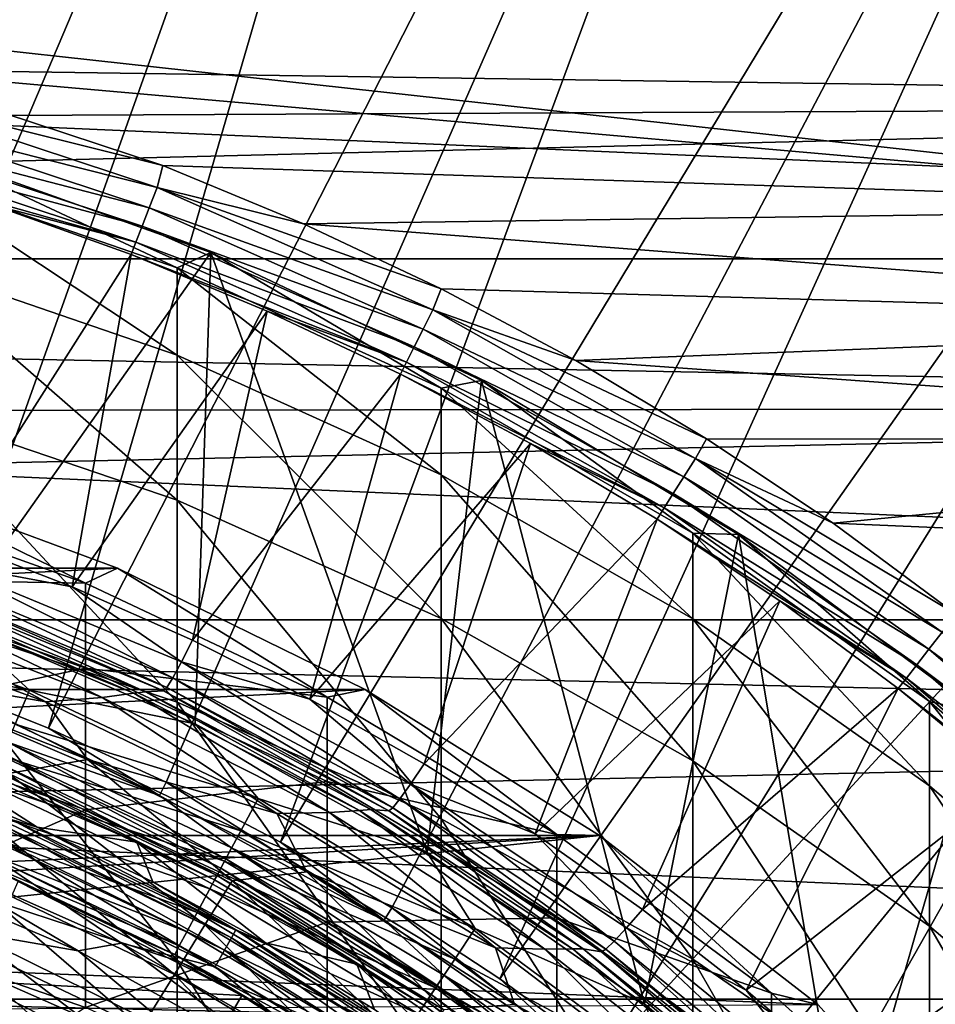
# Model space of a CAD drawing. Header units: metres. Extents: x -22 to 73, y -229 to 22.
# Tile 218 of 256: x 4.48 to 8.68, y 9.49 to 14. Entities that reach past the tile are written whole.
import ezdxf

# ---------------------------------------------------------------- set-up
doc = ezdxf.new("R2010")
doc.units = ezdxf.units.M
doc.layers.add('solid_509500_SW0001', color=7, linetype='CONTINUOUS')

msp = doc.modelspace()

# ---------------------------------------------------------------- linework, layer by layer
at = {"layer": 'solid_509500_SW0001'}
for points in [[(2.932623, 11.326458, 120.188515), (5.619987, 20.974077, 120.013718), (3.77059, 21.384079, 120.013718)], [(2.932623, 11.326458, 120.188515), (3.502535, 11.163385, 120.188515), (5.619987, 20.974077, 120.013718)], [(3.502535, 11.163385, 120.188515), (7.426612, 20.404449, 120.013718), (5.619987, 20.974077, 120.013718)], [(3.502535, 11.163385, 120.188515), (4.063456, 10.971657, 120.188515), (7.426612, 20.404449, 120.013718)], [(4.063456, 10.971657, 120.188515), (4.613945, 10.751764, 120.188515), (7.426612, 20.404449, 120.013718)], [(4.613945, 10.751764, 120.188515), (9.176717, 19.679533, 120.013718), (7.426612, 20.404449, 120.013718)], [(4.613945, 10.751764, 120.188515), (5.152592, 10.504272, 120.188515), (9.176717, 19.679533, 120.013718)], [(5.152592, 10.504272, 120.188515), (5.678011, 10.229815, 120.188515), (9.176717, 19.679533, 120.013718)], [(5.678011, 10.229815, 120.188515), (10.856981, 18.804842, 120.013718), (9.176717, 19.679533, 120.013718)], [(5.678011, 10.229815, 120.188515), (6.188855, 9.929099, 120.188515), (10.856981, 18.804842, 120.013718)], [(6.188855, 9.929099, 120.188515), (6.683812, 9.602895, 120.188515), (10.856981, 18.804842, 120.013718)], [(6.683812, 9.602895, 120.188515), (12.454617, 17.787037, 120.013718), (10.856981, 18.804842, 120.013718)], [(6.683812, 9.602895, 120.188515), (7.161612, 9.25204, 120.188515), (12.454617, 17.787037, 120.013718)], [(7.161612, 9.25204, 120.188515), (13.957466, 16.63386, 120.013718), (12.454617, 17.787037, 120.013718)], [(7.161612, 9.25204, 120.188515), (7.621028, 8.877436, 120.188515), (13.957466, 16.63386, 120.013718)], [(7.621028, 8.877436, 120.188515), (8.060882, 8.480042, 120.188515), (13.957466, 16.63386, 120.013718)], [(8.060882, 8.480042, 120.188515), (15.35409, 15.35409, 120.013718), (13.957466, 16.63386, 120.013718)], [(8.060882, 8.480042, 120.188515), (8.480042, 8.060882, 120.188515), (15.35409, 15.35409, 120.013718)], [(8.480042, 8.060882, 120.188515), (8.877436, 7.621028, 120.188515), (15.35409, 15.35409, 120.013718)], [(-15.515899, 14.056066, 0.034086), (14.857604, 13.611543, 0.034086), (13.576676, 14.88947, 0.034086)], [(-18.430916, 12.905476), (-17.235994, 14.462728), (18.430916, 12.905476)], [(-17.235994, 14.462728), (17.235994, 14.462728), (18.430916, 12.905476)], [(10.975967, 13.138607, 111), (2.465689, 14.074325, 111), (9.72197, 14.091777, 111)], [(-15.880045, 13.468556, 0.034086), (14.857604, 13.611543, 0.034086), (-15.515899, 14.056066, 0.034086)], [(3.81547, 13.769835, 111), (2.465689, 14.074325, 111), (10.975967, 13.138607, 111)], [(3.797586, 13.666917, 110.989075), (3.81547, 13.769835, 111), (5.137712, 13.333044, 111)], [(3.81547, 13.769835, 111), (10.975967, 13.138607, 111), (5.137712, 13.333044, 111)], [(3.770939, 13.571042, 110.956734), (3.797586, 13.666917, 110.989075), (5.111289, 13.231817, 110.989075)], [(5.111289, 13.231817, 110.989075), (3.797586, 13.666917, 110.989075), (5.137712, 13.333044, 111)], [(-16.174217, 12.84304, 0.034086), (16.018755, 12.223828, 0.034086), (14.857604, 13.611543, 0.034086)], [(-16.174217, 12.84304, 0.034086), (14.857604, 13.611543, 0.034086), (-15.880045, 13.468556, 0.034086)], [(3.770939, 13.571042, 110.956734), (5.075427, 13.138996, 110.956734), (3.746684, 13.483751, 110.904388)], [(3.770939, 13.571042, 110.956734), (5.111289, 13.231817, 110.989075), (5.075427, 13.138996, 110.956734)], [(3.746684, 13.483751, 110.904388), (5.04278, 13.054484, 110.904388), (3.725882, 13.408867, 110.834335)], [(5.075427, 13.138996, 110.956734), (5.04278, 13.054484, 110.904388), (3.746684, 13.483751, 110.904388)], [(3.725882, 13.408867, 110.834335), (5.014781, 12.981983, 110.834335), (3.709501, 13.349869, 110.75)], [(5.04278, 13.054484, 110.904388), (5.014781, 12.981983, 110.834335), (3.725882, 13.408867, 110.834335)], [(3.944256, 13.298592, 259.569458), (5.203274, 12.863763, 259.541107), (4.063985, 13.397164, 255.443756)], [(4.169304, 11.252418, 120.443748), (4.06397, 13.397169, 120.443748), (5.357495, 12.934342, 120.443748)], [(5.357568, 12.934314, 255.443756), (5.357495, 12.934342, 120.443748), (4.06397, 13.397169, 120.443748)], [(4.063985, 13.397164, 255.443756), (5.357568, 12.934314, 255.443756), (4.06397, 13.397169, 120.443748)], [(5.203274, 12.863763, 259.541107), (5.357568, 12.934314, 255.443756), (4.063985, 13.397164, 255.443756)], [(5.014781, 12.981983, 110.834335), (4.3563, 13.153024, 110.75), (3.709501, 13.349869, 110.75)], [(5.111289, 13.231817, 110.989075), (5.137712, 13.333044, 111), (5.783128, 13.066047, 111)], [(5.137712, 13.333044, 111), (10.975967, 13.138607, 111), (5.783128, 13.066047, 111)], [(5.203274, 12.463633, 263.625183), (5.203274, 12.863763, 259.541107), (3.944256, 13.298592, 259.569458)], [(3.944256, 12.895693, 263.681763), (5.203274, 12.463633, 263.625183), (3.944256, 13.298592, 259.569458)], [(5.075427, 13.138996, 110.956734), (5.111289, 13.231817, 110.989075), (6.376341, 12.670775, 110.989075)], [(5.111289, 13.231817, 110.989075), (5.783128, 13.066047, 111), (6.415268, 12.767557, 111)], [(6.376341, 12.670775, 110.989075), (5.111289, 13.231817, 110.989075), (6.415268, 12.767557, 111)], [(4.160569, 11.617732, 108.125244), (4.3563, 13.153024, 110.75), (4.992727, 12.924862, 110.75)], [(5.014781, 12.981983, 110.834335), (4.992727, 12.924862, 110.75), (4.3563, 13.153024, 110.75)], [(5.075427, 13.138996, 110.956734), (6.331605, 12.58189, 110.956734), (5.04278, 13.054484, 110.904388)], [(5.075427, 13.138996, 110.956734), (6.376341, 12.670775, 110.989075), (6.331605, 12.58189, 110.956734)], [(5.783128, 13.066047, 111), (10.975967, 13.138607, 111), (11.569042, 12.619514, 111)], [(5.04278, 13.054484, 110.904388), (6.290879, 12.500961, 110.904388), (5.014781, 12.981983, 110.834335)], [(6.331605, 12.58189, 110.956734), (6.290879, 12.500961, 110.904388), (5.04278, 13.054484, 110.904388)], [(5.783128, 13.066047, 111), (11.569042, 12.619514, 111), (6.415268, 12.767557, 111)], [(5.014781, 12.981983, 110.834335), (6.255947, 12.431534, 110.834335), (4.992727, 12.924862, 110.75)], [(6.290879, 12.500961, 110.904388), (6.255947, 12.431534, 110.834335), (5.014781, 12.981983, 110.834335)], [(4.160569, 11.617732, 108.125244), (4.992727, 12.924862, 110.75), (4.722587, 11.400842, 108.125244)], [(5.286733, 10.772672, 120.443748), (4.169304, 11.252418, 120.443748), (5.357495, 12.934342, 120.443748)], [(4.722587, 11.400842, 108.125244), (4.992727, 12.924862, 110.75), (5.617266, 12.665927, 110.75)], [(6.255947, 12.431534, 110.834335), (5.617266, 12.665927, 110.75), (4.992727, 12.924862, 110.75)], [(5.203274, 12.863763, 259.541107), (6.415171, 12.311481, 259.505096), (5.357568, 12.934314, 255.443756)], [(6.349898, 10.182279, 120.443748), (5.286733, 10.772672, 120.443748), (5.357495, 12.934342, 120.443748)], [(6.349898, 10.182279, 120.443748), (5.357495, 12.934342, 120.443748), (6.599516, 12.346918, 120.443748)], [(6.599555, 12.346898, 255.443756), (6.599516, 12.346918, 120.443748), (5.357495, 12.934342, 120.443748)], [(5.357568, 12.934314, 255.443756), (6.599555, 12.346898, 255.443756), (5.357495, 12.934342, 120.443748)], [(6.415171, 12.311481, 259.505096), (6.599555, 12.346898, 255.443756), (5.357568, 12.934314, 255.443756)], [(-19.485569, 11.250006), (-18.430916, 12.905476), (19.485569, 11.250006)], [(-18.430916, 12.905476), (18.430916, 12.905476), (19.485569, 11.250006)], [(5.203274, 11.798456, 267.67453), (5.203274, 12.463633, 263.625183), (3.944256, 12.895693, 263.681763)], [(3.944256, 12.225916, 267.759125), (5.203274, 11.798456, 267.67453), (3.944256, 12.895693, 263.681763)], [(-16.394487, 12.187861, 0.034086), (16.018755, 12.223828, 0.034086), (-16.174217, 12.84304, 0.034086)], [(6.415171, 11.914865, 263.553284), (6.415171, 12.311481, 259.505096), (5.203274, 12.863763, 259.541107)], [(5.203274, 12.463633, 263.625183), (6.415171, 11.914865, 263.553284), (5.203274, 12.863763, 259.541107)], [(6.376341, 12.670775, 110.989075), (6.415268, 12.767557, 111), (7.032104, 12.438478, 111)], [(6.415268, 12.767557, 111), (11.569042, 12.619514, 111), (7.032104, 12.438478, 111)], [(4.722587, 11.400842, 108.125244), (5.617266, 12.665927, 110.75), (5.273351, 11.156782, 108.125244)], [(5.273351, 11.156782, 108.125244), (5.617266, 12.665927, 110.75), (6.228431, 12.376834, 110.75)], [(6.255947, 12.431534, 110.834335), (6.228431, 12.376834, 110.75), (5.617266, 12.665927, 110.75)], [(6.331605, 12.58189, 110.956734), (6.376341, 12.670775, 110.989075), (7.580701, 11.98913, 110.989075)], [(6.376341, 12.670775, 110.989075), (7.032104, 12.438478, 111), (7.631745, 12.079847, 111)], [(7.580701, 11.98913, 110.989075), (6.376341, 12.670775, 110.989075), (7.631745, 12.079847, 111)], [(7.032104, 12.438478, 111), (11.569042, 12.619514, 111), (12.137725, 12.073545, 111)], [(6.331605, 12.58189, 110.956734), (7.527517, 11.905026, 110.956734), (6.290879, 12.500961, 110.904388)], [(6.331605, 12.58189, 110.956734), (7.580701, 11.98913, 110.989075), (7.527517, 11.905026, 110.956734)], [(6.290879, 12.500961, 110.904388), (7.479099, 11.828452, 110.904388), (6.255947, 12.431534, 110.834335)], [(7.527517, 11.905026, 110.956734), (7.479099, 11.828452, 110.904388), (6.290879, 12.500961, 110.904388)], [(6.415171, 11.255533, 267.567078), (6.415171, 11.914865, 263.553284), (5.203274, 12.463633, 263.625183)], [(5.203274, 11.798456, 267.67453), (6.415171, 11.255533, 267.567078), (5.203274, 12.463633, 263.625183)], [(6.255947, 12.431534, 110.834335), (7.437567, 11.762758, 110.834335), (6.228431, 12.376834, 110.75)], [(7.479099, 11.828452, 110.904388), (7.437567, 11.762758, 110.834335), (6.255947, 12.431534, 110.834335)], [(7.032104, 12.438478, 111), (12.137725, 12.073545, 111), (7.631745, 12.079847, 111)], [(5.273351, 11.156782, 108.125244), (6.228431, 12.376834, 110.75), (5.811548, 10.886135, 108.125244)], [(5.811548, 10.886135, 108.125244), (6.228431, 12.376834, 110.75), (6.824766, 12.058273, 110.75)], [(7.437567, 11.762758, 110.834335), (6.824766, 12.058273, 110.75), (6.228431, 12.376834, 110.75)], [(7.347827, 9.487329, 120.443748), (6.349898, 10.182279, 120.443748), (6.599516, 12.346918, 120.443748)], [(6.415171, 12.311481, 259.505096), (7.568972, 11.646744, 259.461792), (6.599555, 12.346898, 255.443756)], [(7.347827, 9.487329, 120.443748), (6.599516, 12.346918, 120.443748), (7.778043, 11.640534, 120.443748)], [(7.777983, 11.640574, 255.443756), (7.778043, 11.640534, 120.443748), (6.599516, 12.346918, 120.443748)], [(6.599555, 12.346898, 255.443756), (7.777983, 11.640574, 255.443756), (6.599516, 12.346918, 120.443748)], [(7.568972, 11.646744, 259.461792), (7.777983, 11.640574, 255.443756), (6.599555, 12.346898, 255.443756)], [(7.568972, 11.254359, 263.466797), (7.568972, 11.646744, 259.461792), (6.415171, 12.311481, 259.505096)], [(6.415171, 11.914865, 263.553284), (7.568972, 11.254359, 263.466797), (6.415171, 12.311481, 259.505096)], [(16.018755, 12.223828, 0.034086), (-16.537945, 11.511685, 0.034086), (17.050714, 10.73758, 0.034086)], [(-16.394487, 12.187861, 0.034086), (-16.537945, 11.511685, 0.034086), (16.018755, 12.223828, 0.034086)], [(5.203274, 10.871058, 271.671967), (5.203274, 11.798456, 267.67453), (3.944256, 12.225916, 267.759125)], [(3.944256, 11.292102, 271.784241), (5.203274, 10.871058, 271.671967), (3.944256, 12.225916, 267.759125)], [(7.580701, 11.98913, 110.989075), (7.631745, 12.079847, 111), (8.212715, 11.692628, 111)], [(7.631745, 12.079847, 111), (12.137725, 12.073545, 111), (8.212715, 11.692628, 111)], [(8.212715, 11.692628, 111), (12.137725, 12.073545, 111), (12.680704, 11.501939, 111)], [(5.811548, 10.886135, 108.125244), (6.824766, 12.058273, 110.75), (6.335896, 10.589544, 108.125244)], [(6.335896, 10.589544, 108.125244), (6.824766, 12.058273, 110.75), (7.404851, 11.711001, 110.75)], [(7.437567, 11.762758, 110.834335), (7.404851, 11.711001, 110.75), (6.824766, 12.058273, 110.75)], [(7.527517, 11.905026, 110.956734), (7.580701, 11.98913, 110.989075), (8.712908, 11.193369, 110.989075)], [(7.580701, 11.98913, 110.989075), (8.212715, 11.692628, 111), (8.773915, 11.277617, 111)], [(8.712908, 11.193369, 110.989075), (7.580701, 11.98913, 110.989075), (8.773915, 11.277617, 111)], [(-4.929452, 11.48697, 164.443756), (4.929452, 11.48697, 164.443756), (3.742045, 11.926739, 164.443756)], [(3.742039, 11.926741, 255.443756), (4.783543, 11.418174, 259.446869), (3.628558, 11.830559, 259.473755)], [(3.742039, 11.926741, 255.443756), (4.929448, 11.486973, 255.443756), (4.783543, 11.418174, 259.446869)], [(4.929452, 11.48697, 164.443756), (4.929448, 11.486973, 255.443756), (3.742039, 11.926741, 255.443756)], [(4.929452, 11.48697, 164.443756), (3.742039, 11.926741, 255.443756), (3.742045, 11.926739, 164.443756)], [(7.568972, 10.602061, 267.437744), (7.568972, 11.254359, 263.466797), (6.415171, 11.914865, 263.553284)], [(6.415171, 11.255533, 267.567078), (7.568972, 10.602061, 267.437744), (6.415171, 11.914865, 263.553284)], [(7.527517, 11.905026, 110.956734), (8.651781, 11.114848, 110.956734), (7.479099, 11.828452, 110.904388)], [(7.527517, 11.905026, 110.956734), (8.712908, 11.193369, 110.989075), (8.651781, 11.114848, 110.956734)], [(3.628558, 11.437004, 263.490692), (3.628558, 11.830559, 259.473755), (4.783543, 11.418174, 259.446869)], [(6.415171, 10.336282, 271.529419), (6.415171, 11.255533, 267.567078), (5.203274, 11.798456, 267.67453)], [(5.203274, 10.871058, 271.671967), (6.415171, 10.336282, 271.529419), (5.203274, 11.798456, 267.67453)], [(7.479099, 11.828452, 110.904388), (8.596132, 11.043356, 110.904388), (7.437567, 11.762758, 110.834335)], [(8.651781, 11.114848, 110.956734), (8.596132, 11.043356, 110.904388), (7.479099, 11.828452, 110.904388)], [(7.437567, 11.762758, 110.834335), (8.548396, 10.982023, 110.834335), (7.404851, 11.711001, 110.75)], [(8.596132, 11.043356, 110.904388), (8.548396, 10.982023, 110.834335), (7.437567, 11.762758, 110.834335)], [(6.335896, 10.589544, 108.125244), (7.404851, 11.711001, 110.75), (6.845144, 10.267717, 108.125244)], [(6.845144, 10.267717, 108.125244), (7.404851, 11.711001, 110.75), (7.967307, 11.335846, 110.75)], [(8.548396, 10.982023, 110.834335), (7.967307, 11.335846, 110.75), (7.404851, 11.711001, 110.75)], [(8.212715, 11.692628, 111), (12.680704, 11.501939, 111), (8.773915, 11.277617, 111)], [(4.160569, 11.617732, 108.125244), (4.722587, 11.400842, 108.125244), (4.123041, 11.511915, 107.898849)], [(8.270315, 8.694934, 120.443748), (7.347827, 9.487329, 120.443748), (7.778043, 11.640534, 120.443748)], [(7.568972, 11.646744, 259.461792), (8.654225, 10.875574, 259.41153), (7.777983, 11.640574, 255.443756)], [(8.654225, 10.488098, 263.366425), (8.654225, 10.875574, 259.41153), (7.568972, 11.646744, 259.461792)], [(7.568972, 11.254359, 263.466797), (8.654225, 10.488098, 263.366425), (7.568972, 11.646744, 259.461792)], [(7.777983, 11.640574, 255.443756), (8.881506, 10.822146, 255.443756), (7.778043, 11.640534, 120.443748)], [(8.654225, 10.875574, 259.41153), (8.881506, 10.822146, 255.443756), (7.777983, 11.640574, 255.443756)], [(8.270315, 8.694934, 120.443748), (7.778043, 11.640534, 120.443748), (8.881554, 10.822106, 120.443748)], [(8.881506, 10.822146, 255.443756), (8.881554, 10.822106, 120.443748), (7.778043, 11.640534, 120.443748)], [(17.050714, 10.73758, 0.034086), (-16.537945, 11.511685, 0.034086), (-17.503939, 9.981713, 0.034086)], [(-6.066265, 10.929338, 164.443756), (6.066265, 10.929338, 164.443756), (4.929452, 11.48697, 164.443756)], [(-4.929452, 11.48697, 164.443756), (-6.066265, 10.929338, 164.443756), (4.929452, 11.48697, 164.443756)], [(5.18373, 10.983232, 107.659752), (4.093339, 11.434451, 107.659698), (4.123041, 11.511915, 107.898849)], [(4.722587, 11.400842, 108.125244), (5.222968, 11.05643, 107.898888), (4.123041, 11.511915, 107.898849)], [(5.18373, 10.983232, 107.659752), (4.123041, 11.511915, 107.898849), (5.222968, 11.05643, 107.898888)], [(4.929448, 11.486973, 255.443756), (5.892459, 10.894806, 259.412781), (4.783543, 11.418174, 259.446869)], [(4.929448, 11.486973, 255.443756), (6.066275, 10.929333, 255.443756), (5.892459, 10.894806, 259.412781)], [(6.066265, 10.929338, 164.443756), (6.066275, 10.929333, 255.443756), (4.929448, 11.486973, 255.443756)], [(6.066265, 10.929338, 164.443756), (4.929448, 11.486973, 255.443756), (4.929452, 11.48697, 164.443756)], [(4.783543, 11.027245, 263.437042), (3.628558, 11.437004, 263.490692), (4.783543, 11.418174, 259.446869)], [(3.628558, 10.782761, 267.473511), (3.628558, 11.437004, 263.490692), (4.783543, 11.027245, 263.437042)], [(5.156384, 10.938523, 107.411873), (4.072028, 11.386748, 107.411835), (4.093339, 11.434451, 107.659698)], [(5.156384, 10.938523, 107.411873), (4.093339, 11.434451, 107.659698), (5.18373, 10.983232, 107.659752)], [(4.072028, 11.386748, 107.411835), (5.141467, 10.923066, 107.160149), (4.059532, 11.369619, 107.160149)], [(5.156384, 10.938523, 107.411873), (5.141467, 10.923066, 107.160149), (4.072028, 11.386748, 107.411835)], [(4.722587, 11.400842, 108.125244), (5.273351, 11.156782, 108.125244), (5.222968, 11.05643, 107.898888)], [(4.783543, 11.027245, 263.437042), (4.783543, 11.418174, 259.446869), (5.892459, 10.894806, 259.412781)], [(4.860174, 10.89359, 104.357529), (3.770623, 11.316978, 104.357529), (3.922692, 11.346299, 104.658592)], [(5.004772, 10.912299, 104.658592), (3.922692, 11.346299, 104.658592), (3.978996, 11.357464, 104.965096)], [(4.860174, 10.89359, 104.357529), (3.922692, 11.346299, 104.658592), (5.004772, 10.912299, 104.658592)], [(4.059532, 11.369619, 107.160149), (5.05882, 10.919374, 104.965096), (3.978996, 11.357464, 104.965096)], [(5.004772, 10.912299, 104.658592), (3.978996, 11.357464, 104.965096), (5.05882, 10.919374, 104.965096)], [(4.059532, 11.369619, 107.160149), (5.141467, 10.923066, 107.160149), (5.05882, 10.919374, 104.965096)], [(6.845144, 10.267717, 108.125244), (7.967307, 11.335846, 110.75), (7.33808, 9.921422, 108.125244)], [(7.33808, 9.921422, 108.125244), (7.967307, 11.335846, 110.75), (8.510792, 10.933701, 110.75)], [(8.548396, 10.982023, 110.834335), (8.510792, 10.933701, 110.75), (7.967307, 11.335846, 110.75)], [(3.384085, 11.155834, 120.50412), (3.433009, 11.317113, 120.458946), (4.525749, 10.926125, 120.458946)], [(4.525749, 10.926125, 120.458946), (3.433009, 11.317113, 120.458946), (4.169304, 11.252418, 120.443748)], [(4.600689, 10.872967, 104.071968), (3.494901, 11.277119, 104.071968), (3.770623, 11.316978, 104.357529)], [(4.600689, 10.872967, 104.071968), (3.770623, 11.316978, 104.357529), (4.860174, 10.89359, 104.357529)], [(5.203274, 9.685371, 275.600586), (5.203274, 10.871058, 271.671967), (3.944256, 11.292102, 271.784241)], [(3.944256, 10.098214, 275.73999), (5.203274, 9.685371, 275.600586), (3.944256, 11.292102, 271.784241)], [(-20.391922, 9.508916), (-19.485569, 11.250006), (20.391922, 9.508916)], [(-19.485569, 11.250006), (19.485569, 11.250006), (20.391922, 9.508916)], [(4.600689, 10.872967, 104.071968), (3.741946, 11.023365, 103.8088), (3.494901, 11.277119, 104.071968)], [(4.525749, 10.926125, 120.458946), (4.169304, 11.252418, 120.443748), (5.286733, 10.772672, 120.443748)], [(7.568972, 9.692616, 271.357819), (7.568972, 10.602061, 267.437744), (6.415171, 11.255533, 267.567078)], [(6.415171, 10.336282, 271.529419), (7.568972, 9.692616, 271.357819), (6.415171, 11.255533, 267.567078)], [(8.654225, 9.84396, 267.287689), (8.654225, 10.488098, 263.366425), (7.568972, 11.254359, 263.466797)], [(7.568972, 10.602061, 267.437744), (8.654225, 9.84396, 267.287689), (7.568972, 11.254359, 263.466797)], [(4.461253, 10.770417, 120.50412), (3.384085, 11.155834, 120.50412), (4.525749, 10.926125, 120.458946)], [(5.273351, 11.156782, 108.125244), (5.811548, 10.886135, 108.125244), (5.222968, 11.05643, 107.898888)], [(8.651781, 11.114848, 110.956734), (8.712908, 11.193369, 110.989075), (9.762182, 10.291067, 110.989075)], [(8.651781, 11.114848, 110.956734), (9.693696, 10.218877, 110.956734), (8.596132, 11.043356, 110.904388)], [(8.651781, 11.114848, 110.956734), (9.762182, 10.291067, 110.989075), (9.693696, 10.218877, 110.956734)], [(4.783543, 10.377364, 267.39328), (3.628558, 10.782761, 267.473511), (4.783543, 11.027245, 263.437042)], [(3.741946, 11.023365, 103.8088), (4.793018, 10.608663, 103.8088), (4.430868, 10.544168, 103.574371)], [(4.600689, 10.872967, 104.071968), (4.793018, 10.608663, 103.8088), (3.741946, 11.023365, 103.8088)], [(5.892459, 10.507208, 263.368927), (4.783543, 11.027245, 263.437042), (5.892459, 10.894806, 259.412781)], [(4.783543, 10.377364, 267.39328), (4.783543, 11.027245, 263.437042), (5.892459, 10.507208, 263.368927)], [(6.225185, 10.428321, 107.659805), (5.18373, 10.983232, 107.659752), (5.222968, 11.05643, 107.898888)], [(5.811548, 10.886135, 108.125244), (6.27339, 10.496141, 107.898926), (5.222968, 11.05643, 107.898888)], [(6.225185, 10.428321, 107.659805), (5.222968, 11.05643, 107.898888), (6.27339, 10.496141, 107.898926)], [(8.596132, 11.043356, 110.904388), (9.631345, 10.153147, 110.904388), (8.548396, 10.982023, 110.834335)], [(9.693696, 10.218877, 110.956734), (9.631345, 10.153147, 110.904388), (8.596132, 11.043356, 110.904388)], [(6.192198, 10.387321, 107.411919), (5.156384, 10.938523, 107.411873), (5.18373, 10.983232, 107.659752)], [(6.192198, 10.387321, 107.411919), (5.18373, 10.983232, 107.659752), (6.225185, 10.428321, 107.659805)], [(8.548396, 10.982023, 110.834335), (9.577859, 10.096758, 110.834335), (8.510792, 10.933701, 110.75)], [(9.631345, 10.153147, 110.904388), (9.577859, 10.096758, 110.834335), (8.548396, 10.982023, 110.834335)], [(-7.140861, 10.259538, 164.443756), (7.140861, 10.259538, 164.443756), (6.066265, 10.929338, 164.443756)], [(-6.066265, 10.929338, 164.443756), (-7.140861, 10.259538, 164.443756), (6.066265, 10.929338, 164.443756)], [(4.040229, 10.908942, 120.182159), (5.123139, 10.444229, 120.182159), (4.063456, 10.971657, 120.188515)], [(5.123139, 10.444229, 120.182159), (4.613945, 10.751764, 120.188515), (4.063456, 10.971657, 120.188515)], [(5.156384, 10.938523, 107.411873), (6.175075, 10.373837, 107.160149), (5.141467, 10.923066, 107.160149)], [(6.192198, 10.387321, 107.411919), (6.175075, 10.373837, 107.160149), (5.156384, 10.938523, 107.411873)], [(6.066275, 10.929333, 255.443756), (6.944628, 10.265495, 259.371765), (5.892459, 10.894806, 259.412781)], [(7.140861, 10.259538, 164.443756), (6.066275, 10.929333, 255.443756), (6.066265, 10.929338, 164.443756)], [(6.066275, 10.929333, 255.443756), (7.140852, 10.259543, 255.443756), (6.944628, 10.265495, 259.371765)], [(7.140861, 10.259538, 164.443756), (7.140852, 10.259543, 255.443756), (6.066275, 10.929333, 255.443756)], [(7.33808, 9.921422, 108.125244), (8.510792, 10.933701, 110.75), (7.813529, 9.551481, 108.125244)], [(7.813529, 9.551481, 108.125244), (8.510792, 10.933701, 110.75), (9.034013, 10.505523, 110.75)], [(9.577859, 10.096758, 110.834335), (9.034013, 10.505523, 110.75), (8.510792, 10.933701, 110.75)], [(4.427352, 10.688574, 120.161057), (5.123139, 10.444229, 120.182159), (4.040229, 10.908942, 120.182159)], [(4.461253, 10.770417, 120.50412), (4.525749, 10.926125, 120.458946), (5.574903, 10.429912, 120.458946)], [(5.574903, 10.429912, 120.458946), (4.525749, 10.926125, 120.458946), (5.286733, 10.772672, 120.443748)], [(5.660727, 10.36069, 104.071968), (4.600689, 10.872967, 104.071968), (4.860174, 10.89359, 104.357529)], [(5.903054, 10.365594, 104.357529), (4.860174, 10.89359, 104.357529), (5.004772, 10.912299, 104.658592)], [(5.660727, 10.36069, 104.071968), (4.860174, 10.89359, 104.357529), (5.903054, 10.365594, 104.357529)], [(6.039653, 10.375385, 104.658592), (5.004772, 10.912299, 104.658592), (5.05882, 10.919374, 104.965096)], [(5.903054, 10.365594, 104.357529), (5.004772, 10.912299, 104.658592), (6.039653, 10.375385, 104.658592)], [(5.141467, 10.923066, 107.160149), (6.091211, 10.378899, 104.965096), (5.05882, 10.919374, 104.965096)], [(6.039653, 10.375385, 104.658592), (5.05882, 10.919374, 104.965096), (6.091211, 10.378899, 104.965096)], [(5.141467, 10.923066, 107.160149), (6.175075, 10.373837, 107.160149), (6.091211, 10.378899, 104.965096)], [(5.811548, 10.886135, 108.125244), (6.335896, 10.589544, 108.125244), (6.27339, 10.496141, 107.898926)], [(5.892459, 10.507208, 263.368927), (5.892459, 10.894806, 259.412781), (6.944628, 10.265495, 259.371765)], [(5.660727, 10.36069, 104.071968), (4.793018, 10.608663, 103.8088), (4.600689, 10.872967, 104.071968)], [(6.415171, 9.161012, 275.423492), (6.415171, 10.336282, 271.529419), (5.203274, 10.871058, 271.671967)], [(5.203274, 9.685371, 275.600586), (6.415171, 9.161012, 275.423492), (5.203274, 10.871058, 271.671967)], [(8.654225, 10.875574, 259.41153), (9.661106, 10.004954, 259.354767), (8.881506, 10.822146, 255.443756)], [(9.661106, 9.62302, 263.253113), (9.661106, 10.004954, 259.354767), (8.654225, 10.875574, 259.41153)], [(8.654225, 10.488098, 263.366425), (9.661106, 9.62302, 263.253113), (8.654225, 10.875574, 259.41153)], [(9.107846, 7.813266, 120.443748), (8.270315, 8.694934, 120.443748), (8.881554, 10.822106, 120.443748)], [(3.628558, 9.870605, 271.405243), (3.628558, 10.782761, 267.473511), (4.783543, 10.377364, 267.39328)], [(4.400744, 10.624335, 120.577904), (4.461253, 10.770417, 120.50412), (5.495456, 10.281276, 120.50412)], [(5.495456, 10.281276, 120.50412), (4.461253, 10.770417, 120.50412), (5.574903, 10.429912, 120.458946)], [(5.123139, 10.444229, 120.182159), (5.152592, 10.504272, 120.188515), (4.613945, 10.751764, 120.188515)], [(5.574903, 10.429912, 120.458946), (5.286733, 10.772672, 120.443748), (6.349898, 10.182279, 120.443748)], [(17.050714, 10.73758, 0.034086), (-17.503939, 9.981713, 0.034086), (17.945194, 9.164743, 0.034086)], [(4.561416, 10.29869, 112.381531), (5.018188, 10.230271, 119.893799), (3.957462, 10.685465, 119.893799)], [(4.363881, 10.535339, 119.960083), (3.957462, 10.685465, 119.893799), (5.018188, 10.230271, 119.893799)], [(4.018718, 10.52233, 112.381531), (4.561416, 10.29869, 112.381531), (3.957462, 10.685465, 119.893799)], [(4.405332, 10.635412, 120.126259), (5.426572, 10.152402, 120.126259), (4.427352, 10.688574, 120.161057)], [(4.427352, 10.688574, 120.161057), (5.453697, 10.20315, 120.161057), (5.123139, 10.444229, 120.182159)], [(5.426572, 10.152402, 120.126259), (5.453697, 10.20315, 120.161057), (4.427352, 10.688574, 120.161057)], [(4.346064, 10.492326, 120.678047), (4.400744, 10.624335, 120.577904), (5.42092, 10.141828, 120.577904)], [(4.38683, 10.590746, 120.079521), (5.403781, 10.109764, 120.079521), (4.405332, 10.635412, 120.126259)], [(5.42092, 10.141828, 120.577904), (4.400744, 10.624335, 120.577904), (5.495456, 10.281276, 120.50412)], [(5.403781, 10.109764, 120.079521), (5.426572, 10.152402, 120.126259), (4.405332, 10.635412, 120.126259)], [(4.372778, 10.55682, 120.023186), (5.386471, 10.077379, 120.023186), (4.38683, 10.590746, 120.079521)], [(5.386471, 10.077379, 120.023186), (5.403781, 10.109764, 120.079521), (4.38683, 10.590746, 120.079521)], [(4.793018, 10.608663, 103.8088), (5.455904, 10.052123, 103.574371), (4.430868, 10.544168, 103.574371)], [(4.793018, 10.608663, 103.8088), (5.798934, 10.094013, 103.8088), (5.455904, 10.052123, 103.574371)], [(5.660727, 10.36069, 104.071968), (5.798934, 10.094013, 103.8088), (4.793018, 10.608663, 103.8088)], [(6.335896, 10.589544, 108.125244), (6.845144, 10.267717, 108.125244), (6.27339, 10.496141, 107.898926)], [(8.654225, 8.945891, 271.158722), (8.654225, 9.84396, 267.287689), (7.568972, 10.602061, 267.437744)], [(7.568972, 9.692616, 271.357819), (8.654225, 8.945891, 271.158722), (7.568972, 10.602061, 267.437744)], [(4.328649, 10.329281, 103.374344), (4.430868, 10.544168, 103.574371), (5.330436, 9.849756, 103.374344)], [(4.363881, 10.535339, 119.960083), (5.375511, 10.056874, 119.960083), (4.372778, 10.55682, 120.023186)], [(4.363881, 10.535339, 119.960083), (5.018188, 10.230271, 119.893799), (5.375511, 10.056874, 119.960083)], [(5.375511, 10.056874, 119.960083), (5.386471, 10.077379, 120.023186), (4.372778, 10.55682, 120.023186)], [(5.330436, 9.849756, 103.374344), (4.430868, 10.544168, 103.574371), (5.455904, 10.052123, 103.574371)], [(4.447688, 10.33143, 112.246719), (4.561416, 10.29869, 112.381531), (4.018718, 10.52233, 112.381531)], [(4.298877, 10.378407, 120.801498), (4.346064, 10.492326, 120.678047), (5.353564, 10.015814, 120.678047)], [(5.353564, 10.015814, 120.678047), (4.346064, 10.492326, 120.678047), (5.42092, 10.141828, 120.577904)], [(5.892459, 9.862865, 267.291443), (4.783543, 10.377364, 267.39328), (5.892459, 10.507208, 263.368927)], [(5.123139, 10.444229, 120.182159), (6.153479, 9.872344, 120.182159), (5.152592, 10.504272, 120.188515)], [(6.153479, 9.872344, 120.182159), (5.678011, 10.229815, 120.188515), (5.152592, 10.504272, 120.188515)], [(6.944628, 9.881903, 263.287018), (5.892459, 10.507208, 263.368927), (6.944628, 10.265495, 259.371765)], [(5.892459, 9.862865, 267.291443), (5.892459, 10.507208, 263.368927), (6.944628, 9.881903, 263.287018)], [(7.207871, 9.774956, 107.659859), (6.225185, 10.428321, 107.659805), (6.27339, 10.496141, 107.898926)], [(6.845144, 10.267717, 108.125244), (7.264351, 9.836361, 107.898964), (6.27339, 10.496141, 107.898926)], [(7.207871, 9.774956, 107.659859), (6.27339, 10.496141, 107.898926), (7.264351, 9.836361, 107.898964)], [(7.813529, 9.551481, 108.125244), (9.034013, 10.505523, 110.75), (8.270356, 9.158779, 108.125244)], [(8.270356, 9.158779, 108.125244), (9.034013, 10.505523, 110.75), (9.535724, 10.052331, 110.75)], [(9.661106, 8.988094, 267.118317), (9.661106, 9.62302, 263.253113), (8.654225, 10.488098, 263.366425)], [(8.654225, 9.84396, 267.287689), (9.661106, 8.988094, 267.118317), (8.654225, 10.488098, 263.366425)], [(5.453697, 10.20315, 120.161057), (6.153479, 9.872344, 120.182159), (5.123139, 10.444229, 120.182159)], [(5.495456, 10.281276, 120.50412), (5.574903, 10.429912, 120.458946), (6.570369, 9.833252, 120.458946)], [(6.570369, 9.833252, 120.458946), (5.574903, 10.429912, 120.458946), (6.349898, 10.182279, 120.443748)], [(7.169718, 9.738328, 107.411957), (6.192198, 10.387321, 107.411919), (6.225185, 10.428321, 107.659805)], [(7.169718, 9.738328, 107.411957), (6.225185, 10.428321, 107.659805), (7.207871, 9.774956, 107.659859)], [(4.783543, 9.471292, 271.298798), (3.628558, 9.870605, 271.405243), (4.783543, 10.377364, 267.39328)], [(4.260621, 10.286049, 120.944504), (4.298877, 10.378407, 120.801498), (5.295439, 9.907068, 120.801498)], [(5.295439, 9.907068, 120.801498), (4.298877, 10.378407, 120.801498), (5.353564, 10.015814, 120.678047)], [(4.783543, 9.471292, 271.298798), (4.783543, 10.377364, 267.39328), (5.892459, 9.862865, 267.291443)], [(6.664474, 9.745385, 104.071968), (5.660727, 10.36069, 104.071968), (5.903054, 10.365594, 104.357529)], [(6.664474, 9.745385, 104.071968), (5.798934, 10.094013, 103.8088), (5.660727, 10.36069, 104.071968)], [(6.889249, 9.738061, 104.357529), (5.903054, 10.365594, 104.357529), (6.039653, 10.375385, 104.658592)], [(6.664474, 9.745385, 104.071968), (5.903054, 10.365594, 104.357529), (6.889249, 9.738061, 104.357529)], [(7.017573, 9.740621, 104.658592), (6.039653, 10.375385, 104.658592), (6.091211, 10.378899, 104.965096)], [(6.889249, 9.738061, 104.357529), (6.039653, 10.375385, 104.658592), (7.017573, 9.740621, 104.658592)], [(6.175075, 10.373837, 107.160149), (7.066494, 9.741102, 104.965096), (6.091211, 10.378899, 104.965096)], [(7.017573, 9.740621, 104.658592), (6.091211, 10.378899, 104.965096), (7.066494, 9.741102, 104.965096)], [(6.192198, 10.387321, 107.411919), (7.150639, 9.727097, 107.160149), (6.175075, 10.373837, 107.160149)], [(6.175075, 10.373837, 107.160149), (7.150639, 9.727097, 107.160149), (7.066494, 9.741102, 104.965096)], [(7.169718, 9.738328, 107.411957), (7.150639, 9.727097, 107.160149), (6.192198, 10.387321, 107.411919)], [(4.328649, 10.329281, 103.374344), (5.190786, 9.623081, 103.213539), (4.214892, 10.088738, 103.213539)], [(4.328649, 10.329281, 103.374344), (5.330436, 9.849756, 103.374344), (5.190786, 9.623081, 103.213539)], [(4.447688, 10.33143, 112.246719), (4.431364, 10.293511, 112.117302), (5.452829, 9.790812, 112.117302)], [(5.472916, 9.82688, 112.246719), (4.561416, 10.29869, 112.381531), (4.447688, 10.33143, 112.246719)], [(5.472916, 9.82688, 112.246719), (4.447688, 10.33143, 112.246719), (5.452829, 9.790812, 112.117302)], [(4.561416, 10.29869, 112.381531), (5.091726, 10.047082, 112.381531), (5.018188, 10.230271, 119.893799)], [(5.472916, 9.82688, 112.246719), (5.091726, 10.047082, 112.381531), (4.561416, 10.29869, 112.381531)], [(7.568972, 8.529884, 275.210358), (7.568972, 9.692616, 271.357819), (6.415171, 10.336282, 271.529419)], [(6.415171, 9.161012, 275.423492), (7.568972, 8.529884, 275.210358), (6.415171, 10.336282, 271.529419)], [(0, 9.945957, 164.443756), (7.140861, 10.259538, 164.443756), (-7.140861, 10.259538, 164.443756)], [(0, 9.945957, 164.443756), (1.039744, 9.891459, 164.443756), (7.140861, 10.259538, 164.443756)], [(1.039744, 9.891459, 164.443756), (2.067777, 9.728633, 164.443756), (7.140861, 10.259538, 164.443756)], [(2.067777, 9.728633, 164.443756), (8.142157, 9.484475, 164.443756), (7.140861, 10.259538, 164.443756)], [(4.23246, 10.218061, 121.102715), (4.260621, 10.286049, 120.944504), (5.248314, 9.818905, 120.944504)], [(5.248314, 9.818905, 120.944504), (4.260621, 10.286049, 120.944504), (5.295439, 9.907068, 120.801498)], [(4.431364, 10.293511, 112.117302), (4.405463, 10.233348, 111.998299), (5.420959, 9.733587, 111.998299)], [(5.452829, 9.790812, 112.117302), (4.431364, 10.293511, 112.117302), (5.420959, 9.733587, 111.998299)], [(5.42092, 10.141828, 120.577904), (5.495456, 10.281276, 120.50412), (6.476736, 9.69312, 120.50412)], [(6.476736, 9.69312, 120.50412), (5.495456, 10.281276, 120.50412), (6.570369, 9.833252, 120.458946)], [(6.845144, 10.267717, 108.125244), (7.33808, 9.921422, 108.125244), (7.264351, 9.836361, 107.898964)], [(7.140852, 10.259543, 255.443756), (7.929916, 9.536304, 259.324219), (6.944628, 10.265495, 259.371765)], [(6.944628, 9.881903, 263.287018), (6.944628, 10.265495, 259.371765), (7.929916, 9.536304, 259.324219)], [(7.140852, 10.259543, 255.443756), (8.142156, 9.484476, 255.443756), (7.929916, 9.536304, 259.324219)], [(8.142157, 9.484475, 164.443756), (8.142156, 9.484476, 255.443756), (7.140852, 10.259543, 255.443756)], [(8.142157, 9.484475, 164.443756), (7.140852, 10.259543, 255.443756), (7.140861, 10.259538, 164.443756)], [(3.905584, 10.228062, 111.808891), (3.74474, 10.160028, 111.745613), (4.749038, 9.731181, 111.745613)], [(4.948411, 9.766272, 111.808891), (3.905584, 10.228062, 111.808891), (4.749038, 9.731181, 111.745613)], [(4.370962, 10.153206, 111.894188), (3.905584, 10.228062, 111.808891), (4.948411, 9.766272, 111.808891)], [(4.21525, 10.176516, 121.271309), (4.23246, 10.218061, 121.102715), (5.213624, 9.754004, 121.102715)], [(5.213624, 9.754004, 121.102715), (4.23246, 10.218061, 121.102715), (5.248314, 9.818905, 120.944504)], [(4.405463, 10.233348, 111.998299), (4.370962, 10.153206, 111.894188), (5.378504, 9.657359, 111.894188)], [(5.420959, 9.733587, 111.998299), (4.405463, 10.233348, 111.998299), (5.378504, 9.657359, 111.894188)], [(5.60821, 9.768188, 112.381531), (6.02742, 9.670101, 119.893799), (5.018188, 10.230271, 119.893799)], [(5.375511, 10.056874, 119.960083), (5.018188, 10.230271, 119.893799), (6.02742, 9.670101, 119.893799)], [(5.091726, 10.047082, 112.381531), (5.60821, 9.768188, 112.381531), (5.018188, 10.230271, 119.893799)], [(6.153479, 9.872344, 120.182159), (6.188855, 9.929099, 120.188515), (5.678011, 10.229815, 120.188515)], [(5.192426, 9.714346, 121.271309), (4.474103, 10.049, 121.443748), (4.21525, 10.176516, 121.271309)], [(5.192426, 9.714346, 121.271309), (4.21525, 10.176516, 121.271309), (5.213624, 9.754004, 121.102715)], [(5.426572, 10.152402, 120.126259), (6.395551, 9.571618, 120.126259), (5.453697, 10.20315, 120.161057)], [(5.453697, 10.20315, 120.161057), (6.427519, 9.619463, 120.161057), (6.153479, 9.872344, 120.182159)], [(6.395551, 9.571618, 120.126259), (6.427519, 9.619463, 120.161057), (5.453697, 10.20315, 120.161057)], [(6.570369, 9.833252, 120.458946), (6.349898, 10.182279, 120.443748), (7.347827, 9.487329, 120.443748)], [(4.749038, 9.731181, 111.745613), (3.74474, 10.160028, 111.745613), (4.247485, 9.818669, 111.706749)], [(5.378504, 9.657359, 111.894188), (4.370962, 10.153206, 111.894188), (4.948411, 9.766272, 111.808891)], [(5.353564, 10.015814, 120.678047), (5.42092, 10.141828, 120.577904), (6.38889, 9.561649, 120.577904)], [(5.403781, 10.109764, 120.079521), (6.368691, 9.53142, 120.079521), (5.426572, 10.152402, 120.126259)], [(6.38889, 9.561649, 120.577904), (5.42092, 10.141828, 120.577904), (6.476736, 9.69312, 120.50412)], [(6.368691, 9.53142, 120.079521), (6.395551, 9.571618, 120.126259), (5.426572, 10.152402, 120.126259)], [(5.203274, 8.246428, 279.443634), (5.203274, 9.685371, 275.600586), (3.944256, 10.098214, 275.73999)], [(3.944256, 8.649318, 279.60965), (5.203274, 8.246428, 279.443634), (3.944256, 10.098214, 275.73999)], [(4.214892, 10.088738, 103.213539), (5.040368, 9.377539, 103.095833), (4.092383, 9.828322, 103.095833)], [(4.214892, 10.088738, 103.213539), (5.190786, 9.623081, 103.213539), (5.040368, 9.377539, 103.095833)], [(5.375511, 10.056874, 119.960083), (6.335372, 9.481555, 119.960083), (5.386471, 10.077379, 120.023186)], [(5.386471, 10.077379, 120.023186), (6.34829, 9.500887, 120.023186), (5.403781, 10.109764, 120.079521)], [(6.335372, 9.481555, 119.960083), (6.34829, 9.500887, 120.023186), (5.386471, 10.077379, 120.023186)], [(6.34829, 9.500887, 120.023186), (6.368691, 9.53142, 120.079521), (5.403781, 10.109764, 120.079521)], [(5.798934, 10.094013, 103.8088), (6.427019, 9.460734, 103.574371), (5.455904, 10.052123, 103.574371)], [(5.798934, 10.094013, 103.8088), (6.750217, 9.484266, 103.8088), (6.427019, 9.460734, 103.574371)], [(6.664474, 9.745385, 104.071968), (6.750217, 9.484266, 103.8088), (5.798934, 10.094013, 103.8088)], [(5.499892, 9.526341, 142.577728), (4.270741, 9.592224, 143.443756), (4.474222, 10.048947, 142.577728)], [(4.474222, 10.048947, 142.577728), (4.474103, 10.049, 121.443748), (4.993896, 9.801072, 121.443748)], [(5.192426, 9.714346, 121.271309), (4.993896, 9.801072, 121.443748), (4.474103, 10.049, 121.443748)], [(5.499892, 9.526341, 142.577728), (4.474222, 10.048947, 142.577728), (4.993896, 9.801072, 121.443748)], [(5.472916, 9.82688, 112.246719), (5.60821, 9.768188, 112.381531), (5.091726, 10.047082, 112.381531)], [(5.330436, 9.849756, 103.374344), (5.455904, 10.052123, 103.574371), (6.279802, 9.273367, 103.374344)], [(5.375511, 10.056874, 119.960083), (6.02742, 9.670101, 119.893799), (6.335372, 9.481555, 119.960083)], [(6.279802, 9.273367, 103.374344), (5.455904, 10.052123, 103.574371), (6.427019, 9.460734, 103.574371)], [(8.270356, 9.158779, 108.125244), (9.535724, 10.052331, 110.75), (8.707475, 8.74425, 108.125244)], [(17.945194, 9.164743, 0.034086), (-17.503939, 9.981713, 0.034086), (-18.328779, 8.37128, 0.034086)], [(5.295439, 9.907068, 120.801498), (5.353564, 10.015814, 120.678047), (6.309506, 9.442843, 120.678047)], [(6.309506, 9.442843, 120.678047), (5.353564, 10.015814, 120.678047), (6.38889, 9.561649, 120.577904)], [(5.248314, 9.818905, 120.944504), (5.295439, 9.907068, 120.801498), (6.241002, 9.34032, 120.801498)], [(6.241002, 9.34032, 120.801498), (5.295439, 9.907068, 120.801498), (6.309506, 9.442843, 120.678047)], [(6.153479, 9.872344, 120.182159), (7.120676, 9.199155, 120.182159), (6.188855, 9.929099, 120.188515)], [(7.120676, 9.199155, 120.182159), (6.683812, 9.602895, 120.188515), (6.188855, 9.929099, 120.188515)], [(7.33808, 9.921422, 108.125244), (7.813529, 9.551481, 108.125244), (7.264351, 9.836361, 107.898964)], [(3.628558, 8.704406, 275.269287), (3.628558, 9.870605, 271.405243), (4.783543, 9.471292, 271.298798)], [(4.753939, 9.433597, 111.693748), (3.75119, 9.875285, 111.693748), (4.353753, 8.161329, 111.693748)], [(4.247485, 9.818669, 111.706749), (3.75119, 9.875285, 111.693748), (4.753939, 9.433597, 111.693748)], [(5.892459, 8.964514, 271.163696), (4.783543, 9.471292, 271.298798), (5.892459, 9.862865, 267.291443)], [(5.330436, 9.849756, 103.374344), (6.115912, 9.063309, 103.213539), (5.190786, 9.623081, 103.213539)], [(5.330436, 9.849756, 103.374344), (6.279802, 9.273367, 103.374344), (6.115912, 9.063309, 103.213539)], [(6.944628, 9.24422, 267.169006), (5.892459, 9.862865, 267.291443), (6.944628, 9.881903, 263.287018)], [(5.892459, 8.964514, 271.163696), (5.892459, 9.862865, 267.291443), (6.944628, 9.24422, 267.169006)], [(6.427519, 9.619463, 120.161057), (7.120676, 9.199155, 120.182159), (6.153479, 9.872344, 120.182159)], [(7.929916, 9.157352, 263.192108), (6.944628, 9.881903, 263.287018), (7.929916, 9.536304, 259.324219)], [(6.944628, 9.24422, 267.169006), (6.944628, 9.881903, 263.287018), (7.929916, 9.157352, 263.192108)], [(4.092383, 9.828322, 103.095833), (4.88284, 9.119033, 103.024078), (3.964103, 9.554306, 103.024078)], [(4.092383, 9.828322, 103.095833), (5.040368, 9.377539, 103.095833), (4.88284, 9.119033, 103.024078)], [(5.225842, 9.334772, 111.706749), (4.247485, 9.818669, 111.706749), (4.753939, 9.433597, 111.693748)], [(4.749038, 9.731181, 111.745613), (4.247485, 9.818669, 111.706749), (5.225842, 9.334772, 111.706749)], [(5.499892, 9.526341, 142.577728), (4.993896, 9.801072, 121.443748), (5.5, 9.526279, 121.443748)], [(5.192426, 9.714346, 121.271309), (5.5, 9.526279, 121.443748), (4.993896, 9.801072, 121.443748)], [(5.213624, 9.754004, 121.102715), (5.248314, 9.818905, 120.944504), (6.185462, 9.257199, 120.944504)], [(6.185462, 9.257199, 120.944504), (5.248314, 9.818905, 120.944504), (6.241002, 9.34032, 120.801498)], [(5.472916, 9.82688, 112.246719), (5.452829, 9.790812, 112.117302), (6.418023, 9.187075, 112.117302)], [(6.441665, 9.220918, 112.246719), (5.60821, 9.768188, 112.381531), (5.472916, 9.82688, 112.246719)], [(6.441665, 9.220918, 112.246719), (5.472916, 9.82688, 112.246719), (6.418023, 9.187075, 112.117302)], [(6.476736, 9.69312, 120.50412), (6.570369, 9.833252, 120.458946), (7.502558, 9.141893, 120.458946)], [(7.502558, 9.141893, 120.458946), (6.570369, 9.833252, 120.458946), (7.347827, 9.487329, 120.443748)], [(8.122511, 9.029305, 107.659912), (7.207871, 9.774956, 107.659859), (7.264351, 9.836361, 107.898964)], [(7.813529, 9.551481, 108.125244), (8.186457, 9.083343, 107.899002), (7.264351, 9.836361, 107.898964)], [(8.122511, 9.029305, 107.659912), (7.264351, 9.836361, 107.898964), (8.186457, 9.083343, 107.899002)], [(9.661106, 8.10287, 270.93399), (9.661106, 8.988094, 267.118317), (8.654225, 9.84396, 267.287689)], [(8.654225, 8.945891, 271.158722), (9.661106, 8.10287, 270.93399), (8.654225, 9.84396, 267.287689)], [(4.948411, 9.766272, 111.808891), (4.749038, 9.731181, 111.745613), (5.705033, 9.20336, 111.745613)], [(5.937541, 9.198503, 111.808891), (4.948411, 9.766272, 111.808891), (5.705033, 9.20336, 111.745613)], [(5.378504, 9.657359, 111.894188), (4.948411, 9.766272, 111.808891), (5.937541, 9.198503, 111.808891)], [(5.452829, 9.790812, 112.117302), (5.420959, 9.733587, 111.998299), (6.38051, 9.133378, 111.998299)], [(6.418023, 9.187075, 112.117302), (5.452829, 9.790812, 112.117302), (6.38051, 9.133378, 111.998299)], [(5.60821, 9.768188, 112.381531), (6.109463, 9.462769, 112.381531), (6.02742, 9.670101, 119.893799)], [(6.441665, 9.220918, 112.246719), (6.109463, 9.462769, 112.381531), (5.60821, 9.768188, 112.381531)], [(8.079741, 8.997656, 107.412003), (7.169718, 9.738328, 107.411957), (7.207871, 9.774956, 107.659859)], [(8.079741, 8.997656, 107.412003), (7.207871, 9.774956, 107.659859), (8.122511, 9.029305, 107.659912)], [(2.067777, 9.728633, 164.443756), (3.073488, 9.45916, 164.443756), (8.142157, 9.484475, 164.443756)], [(5.705033, 9.20336, 111.745613), (4.749038, 9.731181, 111.745613), (5.225842, 9.334772, 111.706749)], [(5.192426, 9.714346, 121.271309), (5.213624, 9.754004, 121.102715), (6.144579, 9.196012, 121.102715)], [(6.119596, 9.158622, 121.271309), (5.5, 9.526279, 121.443748), (5.192426, 9.714346, 121.271309)], [(6.119596, 9.158622, 121.271309), (5.192426, 9.714346, 121.271309), (6.144579, 9.196012, 121.102715)], [(6.144579, 9.196012, 121.102715), (5.213624, 9.754004, 121.102715), (6.185462, 9.257199, 120.944504)], [(5.420959, 9.733587, 111.998299), (5.378504, 9.657359, 111.894188), (6.330542, 9.061851, 111.894188)], [(6.38051, 9.133378, 111.998299), (5.420959, 9.733587, 111.998299), (6.330542, 9.061851, 111.894188)], [(7.601947, 9.033169, 104.071968), (6.750217, 9.484266, 103.8088), (6.664474, 9.745385, 104.071968)], [(7.601947, 9.033169, 104.071968), (6.664474, 9.745385, 104.071968), (6.889249, 9.738061, 104.357529)], [(7.809289, 9.017016, 104.357529), (6.889249, 9.738061, 104.357529), (7.017573, 9.740621, 104.658592)], [(7.601947, 9.033169, 104.071968), (6.889249, 9.738061, 104.357529), (7.809289, 9.017016, 104.357529)], [(7.929311, 9.013992, 104.658592), (7.017573, 9.740621, 104.658592), (7.066494, 9.741102, 104.965096)], [(7.809289, 9.017016, 104.357529), (7.017573, 9.740621, 104.658592), (7.929311, 9.013992, 104.658592)], [(7.150639, 9.727097, 107.160149), (7.975518, 9.011965, 104.965096), (7.066494, 9.741102, 104.965096)], [(7.929311, 9.013992, 104.658592), (7.066494, 9.741102, 104.965096), (7.975518, 9.011965, 104.965096)], [(7.169718, 9.738328, 107.411957), (8.058989, 8.988924, 107.160149), (7.150639, 9.727097, 107.160149)], [(7.150639, 9.727097, 107.160149), (8.058989, 8.988924, 107.160149), (7.975518, 9.011965, 104.965096)], [(8.079741, 8.997656, 107.412003), (8.058989, 8.988924, 107.160149), (7.169718, 9.738328, 107.411957)], [(6.415171, 7.73471, 279.232788), (6.415171, 9.161012, 275.423492), (5.203274, 9.685371, 275.600586)], [(5.203274, 8.246428, 279.443634), (6.415171, 7.73471, 279.232788), (5.203274, 9.685371, 275.600586)], [(6.594125, 9.131651, 112.381531), (6.974803, 9.010703, 119.893799), (6.02742, 9.670101, 119.893799)], [(6.335372, 9.481555, 119.960083), (6.02742, 9.670101, 119.893799), (6.974803, 9.010703, 119.893799)], [(6.109463, 9.462769, 112.381531), (6.594125, 9.131651, 112.381531), (6.02742, 9.670101, 119.893799)], [(6.38889, 9.561649, 120.577904), (6.476736, 9.69312, 120.50412), (7.39564, 9.011614, 120.50412)], [(7.39564, 9.011614, 120.50412), (6.476736, 9.69312, 120.50412), (7.502558, 9.141893, 120.458946)], [(8.654225, 7.797705, 274.963074), (8.654225, 8.945891, 271.158722), (7.568972, 9.692616, 271.357819)], [(7.568972, 8.529884, 275.210358), (8.654225, 7.797705, 274.963074), (7.568972, 9.692616, 271.357819)], [(5.190786, 9.623081, 103.213539), (5.939351, 8.835589, 103.095833), (5.040368, 9.377539, 103.095833)], [(5.190786, 9.623081, 103.213539), (6.115912, 9.063309, 103.213539), (5.939351, 8.835589, 103.095833)], [(6.330542, 9.061851, 111.894188), (5.378504, 9.657359, 111.894188), (5.937541, 9.198503, 111.808891)], [(0.51978, 9.585918, 158.443756), (4.270737, 9.592226, 158.443756), (5.249984, 9.093276, 158.443756)], [(1.553214, 9.473516, 158.443756), (0.51978, 9.585918, 158.443756), (5.249984, 9.093276, 158.443756)], [(5.249984, 9.093276, 143.443756), (5.249984, 9.093276, 158.443756), (4.270737, 9.592226, 158.443756)], [(4.270741, 9.592224, 143.443756), (5.249984, 9.093276, 143.443756), (4.270737, 9.592226, 158.443756)], [(5.499892, 9.526341, 142.577728), (5.249984, 9.093276, 143.443756), (4.270741, 9.592224, 143.443756)], [(6.395551, 9.571618, 120.126259), (7.302937, 8.898654, 120.126259), (6.427519, 9.619463, 120.161057)], [(6.427519, 9.619463, 120.161057), (7.339441, 8.943135, 120.161057), (7.120676, 9.199155, 120.182159)], [(7.302937, 8.898654, 120.126259), (7.339441, 8.943135, 120.161057), (6.427519, 9.619463, 120.161057)], [(7.120676, 9.199155, 120.182159), (7.161612, 9.25204, 120.188515), (6.683812, 9.602895, 120.188515)], [(3.964103, 9.554306, 103.024078), (4.88284, 9.119033, 103.024078), (4.11511, 9.152002, 103)], [(6.309506, 9.442843, 120.678047), (6.38889, 9.561649, 120.577904), (7.295331, 8.889386, 120.577904)], [(6.34829, 9.500887, 120.023186), (7.248971, 8.832896, 120.023186), (6.368691, 9.53142, 120.079521)], [(6.368691, 9.53142, 120.079521), (7.272266, 8.861282, 120.079521), (6.395551, 9.571618, 120.126259)], [(7.248971, 8.832896, 120.023186), (7.272266, 8.861282, 120.079521), (6.368691, 9.53142, 120.079521)], [(7.295331, 8.889386, 120.577904), (6.38889, 9.561649, 120.577904), (7.39564, 9.011614, 120.50412)], [(7.272266, 8.861282, 120.079521), (7.302937, 8.898654, 120.126259), (6.395551, 9.571618, 120.126259)], [(7.813529, 9.551481, 108.125244), (8.270356, 9.158779, 108.125244), (8.186457, 9.083343, 107.899002)], [(8.142156, 9.484476, 255.443756), (8.838835, 8.714252, 259.27066), (7.929916, 9.536304, 259.324219)], [(7.929916, 9.157352, 263.192108), (7.929916, 9.536304, 259.324219), (8.838835, 8.714252, 259.27066)], [(-21.143082, 7.695457), (-20.391922, 9.508916), (21.143082, 7.695457)], [(-20.391922, 9.508916), (20.391922, 9.508916), (21.143082, 7.695457)], [(6.465662, 8.899169, 142.577728), (5.249984, 9.093276, 143.443756), (5.499892, 9.526341, 142.577728)], [(5.499892, 9.526341, 142.577728), (5.991029, 9.225376, 121.443748), (6.465638, 8.899187, 121.443748)], [(6.465662, 8.899169, 142.577728), (5.499892, 9.526341, 142.577728), (6.465638, 8.899187, 121.443748)], [(5.499892, 9.526341, 142.577728), (5.5, 9.526279, 121.443748), (5.991029, 9.225376, 121.443748)], [(6.119596, 9.158622, 121.271309), (5.991029, 9.225376, 121.443748), (5.5, 9.526279, 121.443748)], [(6.335372, 9.481555, 119.960083), (7.234221, 8.814923, 119.960083), (6.34829, 9.500887, 120.023186)], [(7.234221, 8.814923, 119.960083), (7.248971, 8.832896, 120.023186), (6.34829, 9.500887, 120.023186)], [(7.502558, 9.141893, 120.458946), (7.347827, 9.487329, 120.443748), (8.270315, 8.694934, 120.443748)]]:
    msp.add_3dface(points, dxfattribs=at)

doc.saveas('drawing.dxf')
